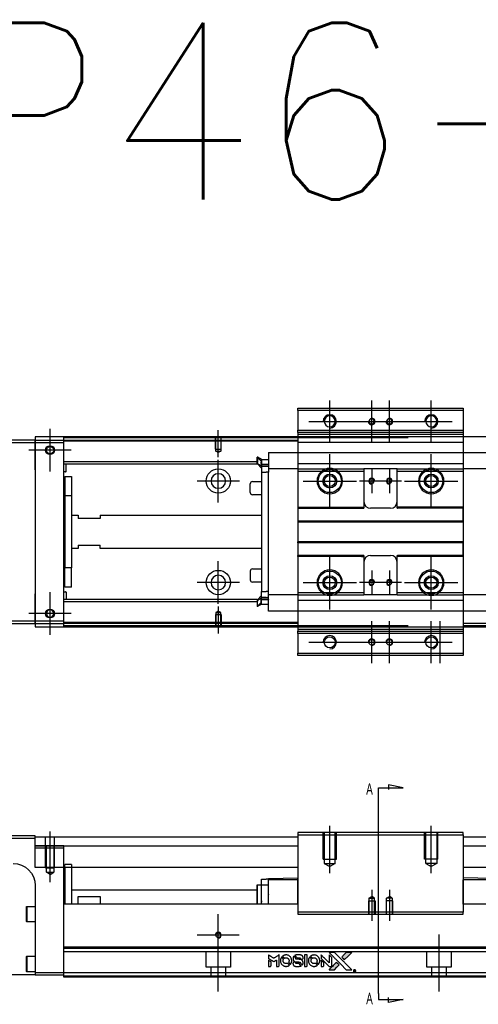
# Model space of a CAD drawing. Header units: millimetres. Extents: x -2774 to 3135, y -1571 to 860.
# Tile 19 of 39: x -2478 to -2270, y 82 to 528. Entities that reach past the tile are written whole.
import ezdxf
from ezdxf.lldxf.tags import DXFTag

# ---------------------------------------------------------------- set-up
doc = ezdxf.new("R2010")
doc.units = ezdxf.units.MM
doc.layers.get('0').update_dxf_attribs({"linetype": 'CONTINUOUS'})
doc.styles.add('CHN', font='Microsoft JhengHei.ttf')
doc.styles.get("Standard").update_dxf_attribs({"font": 'txt.shx', "height": 0.5})
tags = doc.linetypes.add('DASHED', pattern=[25.72, 12.86, -12.86]).pattern_tags.tags
tags[6:7] = [DXFTag(74, 4), DXFTag(75, 0), DXFTag(340, '0'), DXFTag(46, 0.0), DXFTag(50, 0.0), DXFTag(44, 0.0), DXFTag(45, 0.0)]
tags[4:5] = [DXFTag(74, 4), DXFTag(75, 0), DXFTag(340, '0'), DXFTag(46, 0.0), DXFTag(50, 0.0), DXFTag(44, 0.0), DXFTag(45, 0.0)]

# ---------------------------------------------------------------- blocks, each defined once
blk = doc.blocks.new('MosionX logo(完整正式版)')
h = blk.add_hatch(color=22)
h.dxf.hatch_style = 1
h.paths.add_polyline_path([(-1416, 1831), (-1517, 1831), (-1619, 1831), (-1707, 1742, 0.000288), (-1740, 1709, 0.000479), (-1769, 1680, 0.000013), (-1794, 1654, 0.197177), (-1794, 1654, 0.197497), (-1794, 1653, 0.00004), (-1779, 1638, 0.000834), (-1763, 1622, 0.000506), (-1744, 1603), (-1694, 1552), (-1555, 1692)])
h.paths.add_polyline_path([(-1892, 1355), (-1942, 1405, 0.000476), (-1962, 1424, 0.000789), (-1978, 1441, 0.000035), (-1993, 1455, 0.19758), (-1993, 1456, 0.198396), (-1994, 1455, 0.000019), (-2014, 1435, 0.000582), (-2036, 1413, 0.000351), (-2062, 1387, 0.000108), (-2174, 1275, 0.000692), (-2230, 1218, 0.000077), (-2269, 1179, 0.197527), (-2269, 1178, 0.410182), (-2269, 1177, 0.000493), (-2248, 1177, 0.002424), (-2219, 1177, 0.000529), (-2169, 1177), (-2070, 1177), (-1981, 1266)])
at = {"color": 22}
for points in [[(-4562, 1668), (-4562, 1603), (-4545, 1592, -0.000297), (-4534, 1586, -0.000037), (-4510, 1571, -0.000043), (-4482, 1554, -0.000036), (-4452, 1535, 0.000044), (-4422, 1517, 0.000063), (-4396, 1501, 0.000035), (-4374, 1488, 0.0009), (-4368, 1484), (-4360, 1479), (-4348, 1486, 0.001175), (-4342, 1490, 0.000208), (-4329, 1498, 0.000225), (-4315, 1506, 0.000203), (-4300, 1516, -0.000711), (-4286, 1525, -0.001119), (-4274, 1532, -0.000263), (-4263, 1539, -0.04589), (-4262, 1539, -0.519312), (-4261, 1539, -0.001914), (-4261, 1521, -0.003124), (-4260, 1493, -0.000285), (-4260, 1421), (-4260, 1303), (-4219, 1303, 0.001727), (-4189, 1303, 0.025279), (-4179, 1303, 0.073886), (-4173, 1305, 0.07426), (-4167, 1308, 0.03264), (-4166, 1310, 0.01784), (-4164, 1311, 0.017712), (-4163, 1313, 0.026854), (-4162, 1315), (-4160, 1319), (-4160, 1526), (-4159, 1733), (-4162, 1731, -0.004595), (-4163, 1730, -0.00016), (-4169, 1726, -0.000298), (-4177, 1722, -0.000208), (-4185, 1717, 0.000986), (-4210, 1701, 0.00025), (-4250, 1676, 0.000268), (-4292, 1650, 0.000436), (-4329, 1627, -0.002932), (-4341, 1619, -0.004718), (-4351, 1613, -0.001113), (-4360, 1608, -0.227179), (-4361, 1608, -0.045982), (-4362, 1608, -0.000145), (-4374, 1616, -0.000825), (-4387, 1624, -0.000517), (-4403, 1634, 0.000056), (-4458, 1668, 0.000289), (-4488, 1687, 0.000481), (-4511, 1701, 0.000418), (-4535, 1715), (-4562, 1732)], [(-4562, 1417), (-4562, 1303), (-4521, 1303, 0.000842), (-4494, 1303, 0.010591), (-4484, 1303, 0.028995), (-4479, 1303, 0.069543), (-4475, 1305, 0.051063), (-4471, 1307, 0.039932), (-4468, 1310, 0.039414), (-4465, 1314, 0.045845), (-4462, 1318, 0.094811), (-4461, 1322, 0.007124), (-4461, 1333, 0.004713), (-4461, 1352, 0.000534), (-4461, 1395), (-4461, 1469), (-4471, 1475, 0.000828), (-4502, 1494, 0.000879), (-4532, 1513, 0.000048), (-4561, 1530, 0.137596), (-4562, 1531, 0.413028), (-4562, 1530, 0.000016), (-4562, 1497, 0.000623), (-4562, 1460, 0.000374)], [(-4068, 1643, 0.064158), (-4094, 1594, 0.06356), (-4108, 1539, 0.064004), (-4107, 1483, 0.066747), (-4091, 1429, 0.04321), (-4073, 1396, 0.044737), (-4050, 1367, 0.044901), (-4021, 1342, 0.044184), (-3989, 1323, 0.026293), (-3965, 1313, 0.033344), (-3941, 1306, 0.033227), (-3917, 1303, 0.025815), (-3890, 1302, 0.023119), (-3864, 1304, 0.031044), (-3841, 1308, 0.031337), (-3819, 1315, 0.024258), (-3796, 1325, 0.015622), (-3788, 1329, 0.008495), (-3778, 1335, 0.008415), (-3769, 1341, 0.020814), (-3763, 1346), (-3760, 1348), (-3791, 1379, 0.002843), (-3814, 1403, 0.033917), (-3823, 1411, 0.087906), (-3831, 1414, 0.073302), (-3839, 1416, 0.022047), (-3843, 1415, 0.026465), (-3847, 1415, 0.022233), (-3851, 1414, 0.009985), (-3857, 1412, -0.039011), (-3876, 1407, -0.044398), (-3896, 1406, -0.045096), (-3915, 1408, -0.04265), (-3934, 1413, -0.071154), (-3961, 1428, -0.068827), (-3983, 1450, -0.068713), (-3998, 1476, -0.070507), (-4005, 1506, -0.028605), (-4006, 1519, -0.031418), (-4005, 1531, -0.031044), (-4002, 1544, -0.02668), (-3998, 1556, 0.038913), (-3996, 1564, 0.043732), (-3995, 1571, 0.047754), (-3995, 1578, 0.075756), (-3997, 1583, 0.07294), (-3999, 1586, 0.003456), (-4006, 1594, 0.005023), (-4017, 1605, 0.002422), (-4030, 1619, 0.000819), (-4042, 1631, 0.001349), (-4053, 1641, 0.0001), (-4062, 1650, 0.205335), (-4062, 1651, 0.219821), (-4063, 1650, 0.002494), (-4064, 1648, 0.007089), (-4066, 1646, 0.004494)], [(-3917, 1731, 0.024131), (-3935, 1728, 0.022344), (-3954, 1723, 0.021883), (-3972, 1717, 0.020884), (-3990, 1709, 0.010669), (-4000, 1703, 0.010389), (-4011, 1697, 0.010913), (-4020, 1692, 0.022227), (-4026, 1687), (-4029, 1685), (-3996, 1653, 0.002452), (-3984, 1640, 0.003628), (-3972, 1630, 0.001662), (-3963, 1621, 0.070159), (-3960, 1619, 0.047671), (-3958, 1618, 0.018624), (-3956, 1618, 0.017921), (-3953, 1617, 0.018804), (-3950, 1617, 0.018255), (-3946, 1617, 0.041312), (-3943, 1617, 0.037164), (-3939, 1618, 0.012342), (-3935, 1620, -0.015101), (-3924, 1624, -0.035998), (-3916, 1626, -0.033244), (-3907, 1627, -0.011249), (-3894, 1627, -0.004059), (-3883, 1627, -0.019693), (-3877, 1627, -0.027943), (-3872, 1626, -0.014411), (-3866, 1624, -0.033089), (-3851, 1619, -0.033887), (-3838, 1613, -0.034021), (-3825, 1604, -0.033942), (-3814, 1594, -0.02816), (-3804, 1582, -0.035032), (-3796, 1570, -0.035269), (-3790, 1557, -0.029196), (-3785, 1543, -0.037862), (-3782, 1526, -0.043657), (-3782, 1510, -0.043064), (-3784, 1494, -0.035184), (-3790, 1477, 0.033699), (-3792, 1470, 0.052815), (-3793, 1463, 0.059167), (-3793, 1456, 0.058972), (-3791, 1450, 0.059208), (-3788, 1445, 0.021125), (-3783, 1439, 0.008691), (-3773, 1429, 0.000851), (-3749, 1405, 0.001873), (-3736, 1393, 0.013884), (-3730, 1387, 0.022355), (-3726, 1385, 0.341453), (-3725, 1385, 0.073011), (-3722, 1388, 0.004587), (-3714, 1399, 0.00748), (-3707, 1411, 0.016837), (-3702, 1420, 0.028606), (-3692, 1443, 0.031352), (-3685, 1465, 0.031004), (-3681, 1489, 0.0268), (-3680, 1514, 0.026698), (-3681, 1541, 0.03002), (-3686, 1566, 0.030357), (-3693, 1590, 0.028554), (-3703, 1614, 0.062944), (-3732, 1658, 0.062206), (-3772, 1694, 0.062448), (-3819, 1719, 0.064355), (-3870, 1731, 0.017377), (-3880, 1731, 0.008369), (-3893, 1731, 0.008367), (-3907, 1731, 0.01757)], [(-3610, 1675, 0.023289), (-3616, 1665, 0.026845), (-3621, 1655, 0.026047), (-3626, 1644, 0.019751), (-3629, 1631, 0.013249), (-3631, 1624, 0.025169), (-3631, 1618, 0.016532), (-3632, 1611, 0.002937), (-3632, 1598, 0.003317), (-3632, 1586, 0.011808), (-3631, 1578, 0.01777), (-3631, 1572, 0.021476), (-3630, 1567, 0.04325), (-3623, 1544, 0.045753), (-3612, 1523, 0.04649), (-3598, 1505, 0.047672), (-3581, 1490, 0.025315), (-3573, 1485, 0.015208), (-3564, 1480, 0.01512), (-3554, 1476, 0.022488), (-3546, 1473, 0.027857), (-3532, 1469, 0.034138), (-3519, 1467, 0.014286), (-3499, 1467, 0.00124), (-3449, 1467, -0.00103), (-3418, 1467, -0.002552), (-3396, 1466, -0.001594), (-3379, 1466, -0.047676), (-3374, 1466, -0.085307), (-3367, 1463, -0.097789), (-3361, 1457, -0.085947), (-3357, 1450, -0.051339), (-3356, 1440, 0.014634), (-3355, 1436, 0.015028), (-3355, 1433, 0.014927), (-3354, 1430, 0.059415), (-3353, 1429, 0.070595), (-3351, 1425, 0.00028), (-3315, 1389, 0.000111), (-3279, 1352, 0.200239), (-3277, 1352, 0.268906), (-3276, 1352, 0.001866), (-3271, 1361, 0.007532), (-3267, 1370, 0.017818), (-3263, 1376, 0.013256), (-3261, 1383, 0.011636), (-3258, 1391, 0.011528), (-3256, 1399, 0.012303), (-3254, 1407, 0.0423), (-3252, 1419, 0.013657), (-3252, 1437, 0.013857), (-3252, 1455, 0.037428), (-3254, 1468, 0.014927), (-3256, 1477, 0.0122), (-3259, 1486, 0.012518), (-3262, 1494, 0.023062), (-3265, 1501, 0.065961), (-3281, 1525, 0.06055), (-3304, 1545, 0.059676), (-3331, 1559, 0.060497), (-3360, 1567, 0.025683), (-3367, 1567, 0.001528), (-3386, 1567, 0.002124), (-3410, 1568, 0.001173), (-3439, 1568, -0.000809), (-3490, 1568, -0.017164), (-3506, 1568, -0.063931), (-3514, 1570, -0.108429), (-3520, 1573, -0.052941), (-3523, 1577, -0.063675), (-3525, 1582, -0.050562), (-3526, 1587, -0.020337), (-3527, 1595, 0.009897), (-3528, 1599, 0.016482), (-3528, 1603, 0.019019), (-3529, 1606, 0.06043), (-3530, 1608, 0.076267), (-3533, 1613, 0.00054), (-3566, 1646, 0.000307), (-3601, 1680, 0.142594), (-3604, 1681, 0.232419), (-3604, 1681, 0.022995), (-3606, 1680, 0.024627), (-3608, 1678, 0.015407)], [(-3516, 1731, 0.018538), (-3522, 1730, 0.010695), (-3530, 1729, 0.01068), (-3538, 1727, 0.017678), (-3544, 1725, 0.013849), (-3551, 1722, 0.011814), (-3559, 1719, 0.004513), (-3566, 1716, 0.290035), (-3566, 1715, 0.196418), (-3566, 1714, 0.000124), (-3554, 1702, 0.001477), (-3540, 1688, 0.000898), (-3524, 1671), (-3481, 1629), (-3427, 1628, -0.001471), (-3387, 1628, -0.028714), (-3374, 1627, -0.097073), (-3367, 1625, -0.084199), (-3361, 1620, -0.042698), (-3359, 1616, -0.053912), (-3357, 1612, -0.051004), (-3356, 1608, -0.032967), (-3355, 1602, 0.00807), (-3355, 1600, 0.003023), (-3355, 1596, 0.002994), (-3355, 1592, 0.003629), (-3355, 1588), (-3354, 1579), (-3313, 1579, 0.001618), (-3293, 1579, 0.005206), (-3280, 1579, 0.00535), (-3271, 1579, 0.060675), (-3268, 1580, 0.048484), (-3266, 1581, 0.02389), (-3264, 1582, 0.022812), (-3261, 1584, 0.02462), (-3259, 1586, 0.061781), (-3255, 1591, 0.080179), (-3253, 1596, 0.048561), (-3252, 1604, 0.010021), (-3251, 1619, 0.016602), (-3252, 1638, 0.031409), (-3254, 1653, 0.036474), (-3258, 1666, 0.03439), (-3263, 1679, 0.065928), (-3277, 1699, 0.069066), (-3296, 1715, 0.065697), (-3319, 1725, 0.051559), (-3346, 1731, 0.020904), (-3360, 1731, 0.000451), (-3431, 1731, 0.000419), (-3502, 1732, 0.022759)], [(-3202, 1517), (-3202, 1303), (-3160, 1303), (-3118, 1303), (-3113, 1306, 0.071429), (-3109, 1309, 0.054799), (-3105, 1313, 0.053585), (-3102, 1318, 0.060698), (-3101, 1323, 0.033975), (-3100, 1332, 0.000112), (-3100, 1441, 0.000726), (-3100, 1548, 0.001084), (-3101, 1641), (-3102, 1732), (-3152, 1732), (-3202, 1732)], [(-3011, 1643, 0.018008), (-3017, 1634, 0.009842), (-3023, 1622, 0.009807), (-3030, 1610, 0.015716), (-3035, 1599, 0.048467), (-3047, 1561, 0.045841), (-3052, 1520, 0.046006), (-3049, 1479, 0.049638), (-3039, 1441, 0.064819), (-3012, 1391, 0.06695), (-2974, 1350, 0.066691), (-2926, 1320, 0.063505), (-2872, 1304, 0.03135), (-2858, 1302, 0.010439), (-2837, 1302, 0.010391), (-2817, 1302, 0.032408), (-2803, 1304, 0.015696), (-2787, 1307, 0.018095), (-2771, 1312, 0.018551), (-2757, 1317, 0.018352), (-2743, 1323, 0.015568), (-2733, 1328, 0.009832), (-2723, 1334, 0.009795), (-2713, 1341, 0.023727), (-2706, 1346), (-2703, 1348), (-2734, 1379, 0.001528), (-2751, 1397, 0.010022), (-2760, 1406, 0.019586), (-2766, 1411, 0.061865), (-2771, 1413, 0.055054), (-2777, 1415, 0.061607), (-2784, 1416, 0.048725), (-2792, 1415, 0.020221), (-2802, 1412, -0.017722), (-2813, 1409, -0.02685), (-2822, 1407, -0.02759), (-2832, 1406, -0.020233), (-2843, 1406, -0.04793), (-2864, 1409, -0.048386), (-2883, 1416, -0.047866), (-2901, 1426, -0.044964), (-2917, 1440, -0.04333), (-2931, 1457, -0.050921), (-2941, 1475, -0.051473), (-2946, 1495, -0.0459), (-2948, 1516, -0.019014), (-2948, 1526, -0.024114), (-2947, 1535, -0.025081), (-2945, 1544, -0.023892), (-2942, 1553, 0.008624), (-2939, 1560, 0.026486), (-2938, 1564, 0.035074), (-2937, 1568, 0.02756), (-2937, 1573, 0.087163), (-2939, 1580, 0.073291), (-2942, 1587, 0.028074), (-2951, 1596, 0.002594), (-2973, 1619), (-3005, 1651)], [(-2860, 1730, 0.023681), (-2878, 1728, 0.022402), (-2896, 1723, 0.021929), (-2914, 1717, 0.020503), (-2931, 1709, 0.013745), (-2941, 1704, 0.009767), (-2952, 1698, 0.009658), (-2962, 1691, 0.027804), (-2968, 1687), (-2971, 1685), (-2939, 1653, 0.002053), (-2924, 1638, 0.006738), (-2914, 1628, 0.007826), (-2907, 1622, 0.063909), (-2903, 1619, 0.061532), (-2897, 1617, 0.068674), (-2891, 1617, 0.052072), (-2885, 1618, 0.019648), (-2875, 1621, -0.018366), (-2864, 1624, -0.0288), (-2854, 1626, -0.029061), (-2844, 1627, -0.019155), (-2832, 1627, -0.053809), (-2807, 1624, -0.058833), (-2784, 1615, -0.058566), (-2764, 1601, -0.052525), (-2746, 1582, -0.044733), (-2737, 1566, -0.040573), (-2729, 1547, -0.041123), (-2725, 1529, -0.04951), (-2725, 1511, -0.017369), (-2725, 1502, -0.024255), (-2727, 1495, -0.023787), (-2729, 1487, -0.015798), (-2732, 1479, 0.010631), (-2734, 1474, 0.033653), (-2735, 1470, 0.037806), (-2736, 1467, 0.016307), (-2736, 1462, 0.068179), (-2734, 1453, 0.095747), (-2731, 1446, 0.033418), (-2722, 1436, 0.002133), (-2695, 1409, 0.001452), (-2680, 1395, 0.012393), (-2673, 1388, 0.020479), (-2668, 1385, 0.344362), (-2667, 1385, 0.074287), (-2663, 1388, 0.005454), (-2656, 1400, 0.008391), (-2649, 1412, 0.017097), (-2643, 1422, 0.027375), (-2635, 1442, 0.02835), (-2628, 1463, 0.027723), (-2624, 1485, 0.023913), (-2623, 1509, 0.027047), (-2623, 1537, 0.031685), (-2627, 1563, 0.032425), (-2634, 1588, 0.031013), (-2644, 1612, 0.037914), (-2661, 1641, 0.040153), (-2682, 1667, 0.039834), (-2707, 1688, 0.036173), (-2736, 1707, 0.040752), (-2765, 1719, 0.035885), (-2796, 1728, 0.035491), (-2828, 1731, 0.037615)], [(-2572, 1669), (-2572, 1604), (-2422, 1453), (-2271, 1303), (-2229, 1303, 0.0008), (-2202, 1303, 0.010795), (-2192, 1303, 0.030495), (-2186, 1304, 0.080372), (-2183, 1305, 0.03816), (-2179, 1308, 0.041799), (-2176, 1310, 0.042486), (-2174, 1314, 0.042078), (-2172, 1317, 0.099276), (-2170, 1322, 0.003302), (-2170, 1343, 0.002586), (-2170, 1380, 0.000204), (-2170, 1477), (-2170, 1633), (-2221, 1683), (-2271, 1733), (-2271, 1583), (-2272, 1433), (-2419, 1582, 0.000253), (-2476, 1639, 0.000412), (-2524, 1687, 0.000041), (-2567, 1730, 0.041338), (-2570, 1732), (-2572, 1734)], [(-2572, 1416), (-2572, 1303), (-2530, 1303), (-2488, 1303), (-2483, 1306, 0.03146), (-2480, 1308, 0.026444), (-2478, 1310, 0.026444), (-2476, 1312, 0.031457), (-2475, 1314), (-2472, 1319), (-2471, 1375), (-2471, 1431), (-2521, 1481, 0.000745), (-2540, 1499, 0.001228), (-2556, 1515, 0.000087), (-2571, 1529, 0.195134), (-2571, 1530, 0.412117), (-2572, 1529, 0.000048), (-2572, 1496, 0.00109), (-2572, 1460, 0.000653)], [(-2150, 1708, -0.000056), (-2089, 1647, -0.000021), (-2004, 1562, -0.000021), (-1911, 1469, -0.000025), (-1823, 1381), (-1619, 1177), (-1518, 1177), (-1417, 1177), (-1553, 1315, 0.000274), (-1619, 1381, 0.000123), (-1705, 1467, 0.000121), (-1797, 1559, 0.000165), (-1879, 1641), (-2068, 1831), (-2170, 1831), (-2272, 1831)], [(-1707, 1742, 0.000288), (-1740, 1709, 0.000479), (-1769, 1680, 0.000013), (-1794, 1654, 0.197177), (-1794, 1654, 0.197497), (-1794, 1653, 0.00004), (-1779, 1638, 0.000836), (-1763, 1622, 0.000505), (-1744, 1603), (-1694, 1552), (-1555, 1692), (-1416, 1831), (-1517, 1831), (-1619, 1831)], [(-3615, 1454, 0.065483), (-3620, 1451, 0.053271), (-3625, 1447, 0.052018), (-3628, 1443, 0.0556), (-3631, 1437, 0.036839), (-3632, 1434, 0.026922), (-3632, 1430, 0.016905), (-3633, 1424, 0.004317), (-3633, 1416, 0.016369), (-3632, 1397, 0.029936), (-3630, 1382, 0.03418), (-3627, 1369, 0.031327), (-3621, 1356, 0.046935), (-3612, 1340, 0.054053), (-3600, 1327, 0.053701), (-3585, 1317, 0.045364), (-3568, 1309, 0.032479), (-3552, 1305, 0.03386), (-3537, 1303, 0.013578), (-3512, 1303, 0.001155), (-3450, 1303, 0.000413), (-3396, 1303, 0.005008), (-3375, 1304, 0.013199), (-3364, 1304, 0.033956), (-3355, 1305, 0.013909), (-3347, 1308, 0.010864), (-3337, 1310, 0.010938), (-3329, 1313, 0.028702), (-3323, 1316), (-3318, 1318), (-3362, 1362), (-3405, 1406), (-3455, 1406, -0.001504), (-3477, 1406, -0.00328), (-3493, 1406, -0.001901), (-3506, 1406, -0.061333), (-3510, 1407, -0.063621), (-3514, 1409, -0.048633), (-3518, 1412, -0.046769), (-3522, 1415, -0.047961), (-3525, 1420, -0.02678), (-3526, 1424, -0.050957), (-3527, 1427, -0.029398), (-3528, 1431, -0.00401), (-3528, 1441), (-3529, 1456), (-3569, 1456, 0.001061), (-3593, 1456, 0.009147), (-3604, 1455, 0.020721), (-3611, 1455, 0.051619)], [(-2062, 1387, 0.000108), (-2174, 1275, 0.000692), (-2230, 1218, 0.000077), (-2269, 1179, 0.197527), (-2269, 1178, 0.410182), (-2269, 1177, 0.000493), (-2248, 1177, 0.002424), (-2219, 1177, 0.000529), (-2170, 1177), (-2070, 1177), (-1981, 1266), (-1892, 1355), (-1942, 1405, 0.000476), (-1962, 1424, 0.000789), (-1978, 1441, 0.000035), (-1993, 1455, 0.19758), (-1993, 1456, 0.198396), (-1994, 1455, 0.000019), (-2014, 1435, 0.000582), (-2036, 1413, 0.000351)], [(-1319, 1173, 0.082374), (-1332, 1167, 0.083404), (-1342, 1157, 0.082663), (-1349, 1145, 0.07897), (-1351, 1130, 0.084941), (-1349, 1114, 0.08953), (-1341, 1100, 0.090743), (-1329, 1090, 0.090193), (-1313, 1085, 0.10067), (-1296, 1085, 0.099454), (-1281, 1093, 0.097736), (-1269, 1106, 0.09365), (-1263, 1122, 0.07584), (-1263, 1135, 0.068415), (-1267, 1148, 0.068328), (-1274, 1159, 0.075277), (-1283, 1168, 0.059367), (-1291, 1172, 0.048986), (-1300, 1174, 0.048519), (-1310, 1174, 0.055347)], [(-1325, 1129), (-1325, 1104), (-1322, 1104), (-1319, 1104), (-1319, 1114), (-1319, 1125), (-1313, 1125), (-1306, 1126), (-1302, 1119, -0.003356), (-1300, 1116, -0.002757), (-1298, 1113, -0.002784), (-1296, 1110, -0.007382), (-1295, 1108, 0.019487), (-1294, 1105, 0.098302), (-1293, 1104, 0.116932), (-1291, 1104, 0.032798), (-1289, 1104), (-1285, 1104), (-1288, 1108, 0.005748), (-1289, 1111, 0.002522), (-1291, 1114, 0.002495), (-1293, 1117, 0.00334), (-1295, 1120), (-1299, 1126), (-1296, 1128, 0.066516), (-1292, 1130, 0.085926), (-1290, 1133, 0.082934), (-1289, 1137, 0.05747), (-1289, 1141, 0.023576), (-1289, 1144, 0.043538), (-1289, 1146, 0.050891), (-1290, 1148, 0.049897), (-1291, 1149, 0.067884), (-1295, 1152, 0.077412), (-1298, 1154, 0.049266), (-1304, 1154, 0.012208), (-1313, 1155), (-1325, 1155)], [(-1298, 1147, -0.120545), (-1296, 1144, -0.09136), (-1295, 1141, -0.087576), (-1296, 1137, -0.098026), (-1297, 1134, -0.079907), (-1299, 1133, -0.087697), (-1300, 1132, -0.041371), (-1303, 1132, -0.005557), (-1309, 1132), (-1319, 1131), (-1319, 1140), (-1319, 1149), (-1310, 1149, -0.007471), (-1305, 1149, -0.035301), (-1302, 1148, -0.060486), (-1300, 1148, -0.063546)]]:
    blk.add_lwpolyline(points, format="xyb", close=True, dxfattribs=at)

msp = doc.modelspace()

# ---------------------------------------------------------------- linework, layer by layer
at = {"color": 0, "ltscale": 0.2}
for p, q in [((-2337.38, 336.51), (-2337.38, 355.56)), ((-2318.38, 336.51), (-2318.38, 355.56)), ((-2310.38, 336.51), (-2310.38, 355.56)), ((-2291.38, 336.51), (-2291.38, 355.56)), ((-2346.91, 346.03), (-2327.86, 346.03)), ((-2327.91, 346.03), (-2308.86, 346.03)), ((-2319.91, 346.03), (-2300.86, 346.03)), ((-2300.91, 346.03), (-2281.86, 346.03)), ((-2464.13, 323.38), (-2464.13, 342.68)), ((-2464.13, 323.51), (-2464.13, 342.56)), ((-2387.88, 329.89), (-2387.88, 342.03)), ((-2454.48, 333.03), (-2473.78, 333.03)), ((-2454.61, 333.03), (-2473.66, 333.03)), ((-2337.38, 306.93), (-2337.38, 331.13)), ((-2291.38, 306.93), (-2291.38, 331.13)), ((-2387.88, 309.38), (-2387.88, 328.68)), ((-2318.38, 324.53), (-2318.38, 313.53)), ((-2310.38, 324.53), (-2310.38, 313.53)), ((-2378.23, 319.03), (-2397.53, 319.03)), ((-2349.48, 319.03), (-2325.28, 319.03)), ((-2312.88, 319.03), (-2323.88, 319.03)), ((-2304.88, 319.03), (-2315.88, 319.03)), ((-2303.48, 319.03), (-2279.28, 319.03)), ((-2387.88, 263.43), (-2387.88, 282.73)), ((-2337.38, 260.93), (-2337.38, 285.13)), ((-2291.38, 260.93), (-2291.38, 285.13)), ((-2318.38, 278.53), (-2318.38, 267.53)), ((-2310.38, 278.53), (-2310.38, 267.53)), ((-2378.23, 273.08), (-2397.53, 273.08)), ((-2349.48, 273.03), (-2325.28, 273.03)), ((-2312.88, 273.03), (-2323.88, 273.03)), ((-2304.88, 273.03), (-2315.88, 273.03)), ((-2303.48, 273.03), (-2279.28, 273.03)), ((-2464.13, 249.38), (-2464.13, 268.68)), ((-2464.13, 249.51), (-2464.13, 268.56)), ((-2454.48, 259.03), (-2473.78, 259.03)), ((-2454.61, 259.03), (-2473.66, 259.03)), ((-2387.88, 262.18), (-2387.88, 250.03)), ((-2318.38, 236.51), (-2318.38, 255.56)), ((-2310.38, 236.51), (-2310.38, 255.56)), ((-2291.38, 236.51), (-2291.38, 255.56)), ((-2287.38, 236.51), (-2287.38, 255.56)), ((-2346.91, 246.03), (-2327.86, 246.03)), ((-2327.91, 246.03), (-2308.86, 246.03)), ((-2319.91, 246.03), (-2300.86, 246.03)), ((-2300.91, 246.03), (-2281.86, 246.03)), ((-2337.38, 141.44), (-2337.38, 162.88)), ((-2291.38, 141.44), (-2291.38, 162.88)), ((-2464.13, 137.47), (-2464.13, 160.29)), ((-2318.38, 133.88), (-2318.38, 119.88)), ((-2310.38, 133.88), (-2310.38, 119.88)), ((-2387.88, 103.86), (-2387.88, 122.91)), ((-2378.36, 113.38), (-2397.41, 113.38)), ((-2387.88, 87.97), (-2387.88, 113.72)), ((-2287.88, 87.97), (-2287.88, 113.72))]:
    msp.add_line(p, q, dxfattribs=at)
at = {"color": 0, "linetype": 'Continuous'}
for p, q in [((-2351.88, 351.03), (-2351.88, 352.03)), ((-2351.88, 352.03), (-2276.88, 352.03)), ((-2351.88, 351.03), (-2351.88, 342.03)), ((-2276.88, 351.03), (-2351.88, 351.03)), ((-2276.88, 352.03), (-2276.88, 351.03)), ((-2276.88, 351.03), (-2276.88, 342.03)), ((-2104.88, 339.03), (-2470.88, 339.03)), ((-2470.88, 339.03), (-2470.88, 337.53)), ((-2457.88, 338.53), (-2457.88, 339.03)), ((-2351.88, 342.03), (-2276.88, 342.03)), ((-2351.88, 341.03), (-2351.88, 342.03)), ((-2351.88, 341.03), (-2351.88, 339.03)), ((-2276.88, 341.03), (-2351.88, 341.03)), ((-2351.88, 339.03), (-2351.88, 336.53)), ((-2276.88, 342.03), (-2276.88, 341.03)), ((-2276.88, 341.03), (-2276.88, 339.03)), ((-2276.88, 339.03), (-2276.88, 336.53)), ((-2470.88, 337.53), (-2544.88, 337.53)), ((-2544.88, 336.53), (-2470.88, 336.53)), ((-2470.88, 336.53), (-2470.88, 337.53)), ((-2470.88, 337.53), (-2470.88, 325.61)), ((-2470.88, 336.53), (-2457.88, 336.53)), ((-2470.88, 324.03), (-2470.88, 336.53)), ((-2301.88, 338.53), (-2457.88, 338.53)), ((-2457.88, 337.53), (-2457.88, 338.53)), ((-2457.88, 336.53), (-2457.88, 337.53)), ((-2457.88, 255.53), (-2457.88, 336.53)), ((-2351.88, 336.53), (-2351.88, 255.53)), ((-2276.88, 336.53), (-2276.88, 255.53)), ((-2470.88, 325.61), (-2470.88, 323.13)), ((-2470.88, 324.03), (-2470.88, 268.03)), ((-2470.88, 323.13), (-2470.88, 318.43)), ((-2351.88, 323.51), (-2351.88, 307.23)), ((-2470.88, 318.43), (-2470.88, 315.95)), ((-2470.88, 315.95), (-2470.88, 276.11)), ((-2470.88, 276.11), (-2470.88, 273.63)), ((-2470.88, 273.63), (-2470.88, 268.93)), ((-2470.88, 268.93), (-2470.88, 266.45)), ((-2470.88, 255.53), (-2470.88, 268.03)), ((-2470.88, 266.45), (-2470.88, 254.53)), ((-2470.88, 255.53), (-2544.88, 255.53)), ((-2544.88, 254.53), (-2470.88, 254.53)), ((-2470.88, 254.53), (-2470.88, 255.53)), ((-2457.88, 255.53), (-2470.88, 255.53)), ((-2470.88, 254.53), (-2457.88, 254.53)), ((-2470.88, 254.53), (-2470.88, 253.03)), ((-2457.88, 254.53), (-2457.88, 255.53)), ((-2457.88, 253.53), (-2457.88, 254.53)), ((-2351.88, 255.53), (-2351.88, 253.03)), ((-2276.88, 255.53), (-2276.88, 253.03)), ((-2470.88, 253.03), (-2104.88, 253.03)), ((-2301.88, 253.53), (-2457.88, 253.53)), ((-2457.88, 253.03), (-2457.88, 253.53)), ((-2351.88, 253.03), (-2351.88, 251.03)), ((-2351.88, 250.03), (-2351.88, 251.03)), ((-2351.88, 251.03), (-2276.88, 251.03)), ((-2351.88, 250.03), (-2351.88, 241.03)), ((-2276.88, 250.03), (-2351.88, 250.03)), ((-2276.88, 253.03), (-2276.88, 251.03)), ((-2276.88, 251.03), (-2276.88, 250.03)), ((-2276.88, 250.03), (-2276.88, 241.03)), ((-2351.88, 240.03), (-2351.88, 241.03)), ((-2351.88, 241.03), (-2276.88, 241.03)), ((-2276.88, 241.03), (-2276.88, 240.03)), ((-2276.88, 240.03), (-2351.88, 240.03)), ((-2470.88, 158.38), (-2544.88, 158.38)), ((-2544.88, 157.38), (-2470.88, 157.38)), ((-2470.88, 157.38), (-2470.88, 158.38)), ((-2470.88, 157.88), (-2351.88, 157.88)), ((-2470.88, 144.11), (-2470.88, 157.38)), ((-2351.88, 159.88), (-2351.88, 158.88)), ((-2276.88, 159.88), (-2351.88, 159.88)), ((-2351.88, 158.88), (-2276.88, 158.88)), ((-2351.88, 158.88), (-2351.88, 123.88)), ((-2276.88, 158.88), (-2276.88, 159.88)), ((-2276.88, 158.88), (-2276.88, 123.88)), ((-2276.88, 157.88), (-2104.88, 157.88)), ((-2470.88, 153.88), (-2351.88, 153.88)), ((-2276.88, 153.88), (-2104.88, 153.88)), ((-2351.88, 144.11), (-2470.88, 144.11)), ((-2457.88, 128.38), (-2457.88, 144.11)), ((-2457.38, 144.11), (-2457.38, 127.38)), ((-2454.38, 144.11), (-2454.38, 127.38)), ((-2104.88, 144.11), (-2276.88, 144.11)), ((-2368.33, 136.13), (-2368.33, 138.83)), ((-2368.33, 138.83), (-2366.13, 138.83)), ((-2365.13, 138.83), (-2366.13, 138.83)), ((-2365.13, 139.1), (-2351.88, 139.33)), ((-2365.13, 138.53), (-2365.13, 139.1)), ((-2351.88, 138.53), (-2365.13, 138.53)), ((-2365.13, 131.87), (-2365.13, 138.53)), ((-2351.88, 138.53), (-2351.88, 139.1)), ((-2351.88, 131.87), (-2351.88, 138.53)), ((-2263.63, 139.1), (-2276.88, 139.33)), ((-2263.63, 138.53), (-2276.88, 138.53)), ((-2276.88, 127.38), (-2276.88, 138.53)), ((-2470.88, 135.88), (-2470.88, 96.38)), ((-2454.37, 133.88), (-2370.13, 133.88)), ((-2370.23, 127.38), (-2370.23, 136.13)), ((-2370.23, 136.13), (-2370.13, 136.13)), ((-2370.13, 127.38), (-2370.13, 136.13)), ((-2370.13, 136.13), (-2368.33, 136.13)), ((-2368.33, 136.13), (-2365.13, 136.13)), ((-2368.33, 127.38), (-2368.33, 136.13)), ((-2451.38, 130.88), (-2441.38, 130.88)), ((-2451.38, 127.38), (-2451.38, 130.88)), ((-2441.38, 130.88), (-2441.38, 127.38)), ((-2365.13, 131.87), (-2365.13, 131.65)), ((-2365.13, 127.38), (-2365.13, 131.65)), ((-2351.88, 131.87), (-2351.88, 131.65)), ((-2351.88, 127.38), (-2351.88, 131.65)), ((-2474.88, 126.2), (-2474.63, 126.45)), ((-2474.88, 126.2), (-2474.88, 122.95)), ((-2474.63, 126.45), (-2470.88, 126.45)), ((-2474.63, 126.45), (-2474.63, 122.95)), ((-2457.88, 127.38), (-2457.88, 128.38)), ((-2351.88, 127.38), (-2457.88, 127.38)), ((-2457.88, 107.93), (-2457.88, 127.38)), ((-2117.88, 127.38), (-2276.88, 127.38)), ((-2474.88, 122.95), (-2474.88, 119.7)), ((-2474.63, 122.95), (-2474.63, 119.45)), ((-2276.88, 123.88), (-2351.88, 123.88)), ((-2351.88, 123.88), (-2351.88, 122.88)), ((-2351.88, 122.88), (-2276.88, 122.88)), ((-2276.88, 122.88), (-2276.88, 123.88)), ((-2474.63, 119.45), (-2474.88, 119.7)), ((-2470.88, 119.45), (-2474.63, 119.45)), ((-2117.88, 107.93), (-2457.88, 107.93)), ((-2457.88, 107.43), (-2457.88, 107.93)), ((-2457.88, 96.38), (-2457.88, 107.43)), ((-2474.88, 103.63), (-2474.63, 103.88)), ((-2474.88, 103.63), (-2474.88, 100.38)), ((-2474.63, 103.88), (-2470.88, 103.88)), ((-2474.63, 103.88), (-2474.63, 100.38)), ((-2474.88, 100.38), (-2474.88, 97.13)), ((-2474.63, 100.38), (-2474.63, 96.88)), ((-2470.88, 95.38), (-2530.88, 95.38)), ((-2474.63, 96.88), (-2474.88, 97.13)), ((-2470.88, 96.88), (-2474.63, 96.88)), ((-2470.88, 96.38), (-2470.88, 95.38)), ((-2457.88, 96.38), (-2470.88, 96.38)), ((-2470.88, 95.38), (-2457.88, 95.38)), ((-2117.88, 96.38), (-2457.88, 96.38)), ((-2457.88, 94.38), (-2457.88, 96.38)), ((-2117.88, 94.38), (-2457.88, 94.38))]:
    msp.add_line(p, q, dxfattribs=at)
at = {"color": 0, "linetype": 'DASHED'}
for p, q in [((-2276.88, 341.03), (-2351.88, 341.03)), ((-2276.88, 340.03), (-2351.88, 340.03)), ((-2470.88, 337.53), (-2351.88, 337.53)), ((-2351.88, 337.03), (-2457.88, 337.03)), ((-2276.88, 336.53), (-2351.88, 336.53)), ((-2365.13, 331.94), (-2365.13, 331.99)), ((-2365.13, 331.94), (-2365.13, 326.63)), ((-2370.13, 329.91), (-2370.23, 329.91)), ((-2370.23, 327.37), (-2370.23, 329.91)), ((-2370.23, 329.81), (-2368.33, 327.83)), ((-2370.23, 327.01), (-2370.23, 327.37)), ((-2370.23, 327.01), (-2370.13, 327.01)), ((-2370.23, 326.91), (-2370.23, 327.01)), ((-2368.33, 324.93), (-2370.23, 326.91)), ((-2368.33, 328.75), (-2370.13, 329.91)), ((-2370.13, 329.91), (-2370.13, 327.37)), ((-2370.13, 327.01), (-2370.13, 327.37)), ((-2370.13, 327.01), (-2368.33, 325.86)), ((-2368.33, 328.75), (-2365.13, 328.75)), ((-2368.33, 326.77), (-2368.33, 325.71)), ((-2368.33, 325.86), (-2365.13, 325.86)), ((-2366.13, 325.71), (-2368.33, 325.71)), ((-2368.33, 325.71), (-2368.33, 323.01)), ((-2365.13, 325.71), (-2365.63, 325.71)), ((-2365.13, 326.51), (-2365.13, 326.63)), ((-2365.13, 326.51), (-2365.13, 324.51)), ((-2351.88, 327), (-2276.88, 327)), ((-2368.33, 323.01), (-2366.13, 323.01)), ((-2365.13, 323.01), (-2366.13, 323.01)), ((-2365.13, 325.21), (-2365.13, 325.21)), ((-2365.13, 324.51), (-2365.13, 323.78)), ((-2365.13, 323.78), (-2365.13, 323.05)), ((-2351.88, 324.51), (-2351.88, 323.51)), ((-2322.13, 324.51), (-2321.88, 324.51)), ((-2322.13, 323.51), (-2321.88, 323.51)), ((-2321.88, 324.51), (-2321.88, 323.51)), ((-2306.88, 324.51), (-2321.88, 324.51)), ((-2306.88, 323.51), (-2306.88, 324.51)), ((-2373.38, 313.81), (-2373.38, 317.81)), ((-2373.38, 317.81), (-2373.38, 317.81)), ((-2372.38, 318.81), (-2368.33, 318.81)), ((-2368.33, 312.81), (-2372.38, 312.81)), ((-2351.91, 315.83), (-2351.88, 315.83)), ((-2351.88, 307.23), (-2351.88, 306.68)), ((-2351.88, 306.68), (-2351.88, 301.03)), ((-2276.88, 307.23), (-2276.88, 306.68)), ((-2276.88, 301.03), (-2276.88, 306.68)), ((-2351.88, 301.03), (-2351.88, 300.48)), ((-2351.88, 300.48), (-2351.88, 291.58)), ((-2276.88, 300.48), (-2276.88, 301.03)), ((-2351.88, 291.03), (-2351.88, 291.58)), ((-2351.88, 291.03), (-2351.88, 285.38)), ((-2276.88, 291.58), (-2276.88, 291.03)), ((-2276.88, 285.38), (-2276.88, 291.03)), ((-2351.88, 284.83), (-2351.88, 285.38)), ((-2276.88, 285.38), (-2290.63, 285.38)), ((-2276.88, 285.38), (-2276.88, 284.83)), ((-2351.88, 284.83), (-2351.88, 268.55)), ((-2276.88, 284.83), (-2276.88, 268.55)), ((-2373.38, 278.25), (-2373.38, 274.25)), ((-2372.38, 279.25), (-2368.33, 279.25)), ((-2368.33, 273.25), (-2372.38, 273.25)), ((-2368.33, 266.35), (-2368.33, 269.05)), ((-2368.33, 269.05), (-2366.13, 269.05)), ((-2365.13, 269.05), (-2366.13, 269.05)), ((-2365.13, 268.28), (-2365.13, 269.01)), ((-2365.13, 267.55), (-2365.13, 268.28)), ((-2365.13, 265.55), (-2365.13, 267.55)), ((-2351.88, 268.55), (-2351.88, 267.55)), ((-2306.88, 267.55), (-2306.88, 268.55)), ((-2276.88, 268.55), (-2276.88, 267.55)), ((-2368.33, 267.13), (-2370.23, 265.15)), ((-2370.23, 265.15), (-2370.23, 265.05)), ((-2370.23, 265.05), (-2370.23, 264.7)), ((-2370.23, 265.05), (-2370.13, 265.05)), ((-2370.23, 264.7), (-2370.23, 262.16)), ((-2370.23, 262.26), (-2368.33, 264.24)), ((-2370.13, 265.05), (-2368.33, 266.2)), ((-2370.13, 265.05), (-2370.13, 264.7)), ((-2370.13, 262.16), (-2370.13, 264.7)), ((-2368.33, 263.31), (-2370.13, 262.16)), ((-2368.45, 265.35), (-2365.14, 265.35)), ((-2368.33, 265.3), (-2368.33, 266.35)), ((-2366.13, 266.35), (-2368.33, 266.35)), ((-2368.33, 266.2), (-2365.13, 266.2)), ((-2368.33, 263.31), (-2365.13, 263.31)), ((-2365.13, 266.35), (-2365.63, 266.35)), ((-2365.13, 266.85), (-2365.13, 266.85)), ((-2365.13, 260.12), (-2365.13, 265.55)), ((-2365.13, 265.55), (-2365.13, 265.43)), ((-2370.13, 262.16), (-2370.23, 262.16)), ((-2365.13, 260.12), (-2365.13, 260.07)), ((-2117.88, 254.53), (-2276.88, 254.53)), ((-2117.88, 253.53), (-2276.88, 253.53)), ((-2457.88, 153.88), (-2470.88, 153.88)), ((-2365.13, 128.37), (-2365.13, 128.38)), ((-2454.38, 107.38), (-2457.38, 107.38)), ((-2117.88, 105.88), (-2457.88, 105.88)), ((-2393.38, 98.88), (-2393.38, 105.88)), ((-2382.38, 105.88), (-2382.38, 98.88)), ((-2293.38, 98.88), (-2293.38, 105.88)), ((-2282.38, 105.88), (-2282.38, 98.88)), ((-2382.38, 98.88), (-2393.38, 98.88)), ((-2391.18, 94.38), (-2391.18, 98.88)), ((-2384.58, 98.88), (-2384.58, 94.38)), ((-2282.38, 98.88), (-2293.38, 98.88)), ((-2291.18, 94.38), (-2291.18, 98.88)), ((-2284.58, 98.88), (-2284.58, 94.38)), ((-2117.88, 94.88), (-2457.88, 94.88))]:
    msp.add_line(p, q, dxfattribs=at)
at = {"color": 0, "linetype": 'DASHED', "ltscale": 0.1}
for p, q in [((-2389.18, 333.53), (-2389.18, 338.53)), ((-2388.96, 332.53), (-2388.96, 338.53)), ((-2386.81, 338.53), (-2386.81, 332.53)), ((-2386.58, 333.53), (-2386.58, 338.53)), ((-2389.18, 333.53), (-2386.58, 333.53)), ((-2387.88, 331.89), (-2388.96, 332.53)), ((-2388.96, 332.53), (-2386.81, 332.53)), ((-2386.81, 332.53), (-2387.88, 331.89)), ((-2387.88, 260.17), (-2388.96, 259.53)), ((-2388.96, 259.53), (-2388.96, 253.53)), ((-2388.96, 259.53), (-2386.81, 259.53)), ((-2386.81, 259.53), (-2387.88, 260.17)), ((-2386.81, 253.53), (-2386.81, 259.53)), ((-2389.18, 258.53), (-2386.58, 258.53)), ((-2389.18, 258.53), (-2389.18, 253.53)), ((-2386.58, 258.53), (-2386.58, 253.53)), ((-2457.88, 152.88), (-2457.88, 153.88)), ((-2319.63, 130.19), (-2318.38, 130.91)), ((-2319.63, 130.19), (-2319.63, 122.88)), ((-2319.63, 130.19), (-2317.13, 130.19)), ((-2317.13, 130.19), (-2318.38, 130.91)), ((-2317.13, 122.88), (-2317.13, 130.19)), ((-2311.63, 130.19), (-2310.38, 130.91)), ((-2311.63, 122.88), (-2311.63, 130.19)), ((-2309.13, 130.19), (-2311.63, 130.19)), ((-2309.13, 130.19), (-2310.38, 130.91)), ((-2309.13, 130.19), (-2309.13, 122.88)), ((-2319.88, 128.88), (-2316.88, 128.88)), ((-2319.88, 128.88), (-2319.88, 122.88)), ((-2316.88, 128.88), (-2316.88, 122.88)), ((-2308.88, 128.88), (-2311.88, 128.88)), ((-2311.88, 128.88), (-2311.88, 122.88)), ((-2308.88, 128.88), (-2308.88, 122.88))]:
    msp.add_line(p, q, dxfattribs=at)
at = {"color": 0, "linetype": 'DASHED', "ltscale": 0.6}
for p, q in [((-2365.13, 331.99), (-2263.63, 331.99)), ((-2370.23, 327.71), (-2457.88, 327.71)), ((-2370.23, 326.71), (-2457.88, 326.71)), ((-2456.88, 323.39), (-2456.88, 326.71)), ((-2368.45, 326.71), (-2365.14, 326.71)), ((-2457.08, 323.19), (-2457.88, 323.19)), ((-2457.38, 321.03), (-2454.38, 321.03)), ((-2457.38, 321.03), (-2457.38, 312.28)), ((-2454.38, 321.03), (-2454.38, 312.28)), ((-2368.33, 323.01), (-2368.33, 269.05)), ((-2351.88, 324.51), (-2365.13, 324.51)), ((-2365.13, 269.01), (-2365.13, 323.05)), ((-2321.88, 323.51), (-2321.88, 307.23)), ((-2306.88, 324.51), (-2276.88, 324.51)), ((-2306.88, 323.51), (-2276.88, 323.51)), ((-2306.88, 307.23), (-2306.88, 323.51)), ((-2276.88, 324.51), (-2276.88, 323.51)), ((-2263.63, 324.51), (-2276.88, 324.51)), ((-2454.38, 312.28), (-2457.38, 312.28)), ((-2457.38, 312.28), (-2457.38, 279.78)), ((-2454.38, 312.28), (-2454.38, 279.78)), ((-2457.88, 310.44), (-2457.38, 310.44)), ((-2457.38, 307.44), (-2457.88, 307.44)), ((-2454.38, 303.53), (-2451.38, 303.53)), ((-2451.38, 303.53), (-2451.38, 302.03)), ((-2441.38, 303.53), (-2368.33, 303.53)), ((-2441.38, 303.53), (-2441.38, 302.03)), ((-2351.88, 307.23), (-2322.99, 307.23)), ((-2351.88, 306.68), (-2321.88, 306.68)), ((-2321.88, 307.23), (-2321.88, 306.68)), ((-2309.88, 306.68), (-2318.88, 306.68)), ((-2306.88, 306.68), (-2306.88, 307.23)), ((-2306.88, 306.68), (-2306.63, 306.68)), ((-2290.63, 306.68), (-2306.63, 306.68)), ((-2276.88, 306.68), (-2290.63, 306.68)), ((-2441.38, 302.03), (-2451.38, 302.03)), ((-2351.88, 301.03), (-2276.88, 301.03)), ((-2276.88, 300.48), (-2351.88, 300.48)), ((-2451.38, 290.03), (-2441.38, 290.03)), ((-2451.38, 290.03), (-2451.38, 288.53)), ((-2441.38, 288.53), (-2441.38, 290.03)), ((-2276.88, 291.58), (-2351.88, 291.58)), ((-2276.88, 291.03), (-2351.88, 291.03)), ((-2451.38, 288.53), (-2454.38, 288.53)), ((-2368.33, 288.53), (-2441.38, 288.53)), ((-2321.88, 285.38), (-2351.88, 285.38)), ((-2321.88, 285.38), (-2321.88, 284.83)), ((-2318.88, 285.38), (-2309.88, 285.38)), ((-2306.88, 284.83), (-2306.88, 285.38)), ((-2290.63, 285.38), (-2306.63, 285.38)), ((-2457.88, 284.63), (-2457.38, 284.63)), ((-2457.38, 281.63), (-2457.88, 281.63)), ((-2322.99, 284.83), (-2351.88, 284.83)), ((-2321.88, 284.83), (-2321.88, 268.55)), ((-2306.88, 268.55), (-2306.88, 284.83)), ((-2454.38, 279.78), (-2457.38, 279.78)), ((-2457.38, 271.03), (-2457.38, 279.78)), ((-2454.38, 271.03), (-2454.38, 279.78)), ((-2457.88, 268.88), (-2457.08, 268.88)), ((-2454.38, 271.03), (-2457.38, 271.03)), ((-2456.88, 268.68), (-2456.88, 265.35)), ((-2351.92, 267.55), (-2365.13, 267.55)), ((-2322.13, 268.55), (-2321.88, 268.55)), ((-2322.13, 267.55), (-2321.88, 267.55)), ((-2321.88, 268.55), (-2321.88, 267.55)), ((-2306.88, 267.55), (-2321.88, 267.55)), ((-2306.88, 268.55), (-2276.88, 268.55)), ((-2306.88, 267.55), (-2276.88, 267.55)), ((-2263.63, 267.55), (-2276.88, 267.55)), ((-2370.23, 265.35), (-2457.88, 265.35)), ((-2370.23, 264.35), (-2457.88, 264.35)), ((-2351.88, 265.06), (-2276.88, 265.06)), ((-2351.88, 265.05), (-2276.88, 265.05)), ((-2263.63, 260.07), (-2365.13, 260.07)), ((-2351.88, 255.03), (-2457.88, 255.03)), ((-2351.88, 254.53), (-2457.88, 254.53)), ((-2351.88, 252.03), (-2276.88, 252.03))]:
    msp.add_line(p, q, dxfattribs=at)
at = {"color": 0}
for p, q in [((-2315.28, 180.08), (-2304.13, 180.08)), ((-2315.28, 177.45), (-2315.28, 180.08)), ((-2304.13, 180.08), (-2310.72, 181.52)), ((-2310.72, 181.52), (-2310.72, 179.29)), ((-2315.28, 86.96), (-2315.28, 177.45)), ((-2289.61, 145.57), (-2289.61, 145.57)), ((-2315.28, 86.96), (-2315.28, 84.32)), ((-2310.72, 82.89), (-2310.72, 85.12)), ((-2315.28, 84.32), (-2304.13, 84.32)), ((-2304.13, 84.32), (-2310.72, 82.89))]:
    msp.add_line(p, q, dxfattribs=at)
at = {"color": 0, "linetype": 'DASHED', "ltscale": 0.2}
for p, q in [((-2466.13, 143.88), (-2466.13, 157.88)), ((-2462.13, 143.88), (-2462.13, 157.88)), ((-2470.88, 152.88), (-2457.88, 152.88)), ((-2465.78, 141.88), (-2465.78, 153.88)), ((-2462.48, 153.88), (-2462.48, 141.88)), ((-2457.88, 144.11), (-2457.88, 153.88)), ((-2466.13, 143.88), (-2462.13, 143.88)), ((-2454.38, 145.38), (-2457.38, 145.38)), ((-2457.38, 144.11), (-2457.38, 145.38)), ((-2454.38, 145.38), (-2454.38, 144.11)), ((-2465.78, 141.88), (-2462.48, 141.88)), ((-2464.13, 140.93), (-2465.78, 141.88)), ((-2464.13, 140.93), (-2462.48, 141.88))]:
    msp.add_line(p, q, dxfattribs=at)
at = {"color": 0, "linetype": 'DASHED', "ltscale": 0.3}
for p, q in [((-2340.38, 147.88), (-2340.38, 159.88)), ((-2339.88, 159.88), (-2339.88, 145.88)), ((-2334.88, 145.88), (-2334.88, 159.88)), ((-2334.38, 147.88), (-2334.38, 159.88)), ((-2294.38, 147.88), (-2294.38, 159.88)), ((-2293.88, 145.88), (-2293.88, 159.88)), ((-2288.88, 159.88), (-2288.88, 145.88)), ((-2288.38, 147.88), (-2288.38, 159.88)), ((-2340.38, 147.88), (-2334.38, 147.88)), ((-2288.38, 147.88), (-2294.38, 147.88)), ((-2339.88, 145.88), (-2334.88, 145.88)), ((-2339.88, 145.88), (-2337.38, 144.44)), ((-2334.88, 145.88), (-2337.38, 144.44)), ((-2288.88, 145.88), (-2293.88, 145.88)), ((-2293.88, 145.88), (-2291.38, 144.44)), ((-2288.88, 145.88), (-2291.38, 144.44))]:
    msp.add_line(p, q, dxfattribs=at)
at = {"color": 0, "linetype": 'Continuous', "extrusion": (0, 0, -1)}
for centre in [(2337.38, 346.03), (2291.38, 346.03)]:
    msp.add_circle(centre, 2.5, dxfattribs=at)
at = {"color": 0, "linetype": 'DASHED', "extrusion": (0, 0, -1)}
for centre, radius in [((2318.38, 346.03), 1.25), ((2310.38, 346.03), 1.25), ((2337.38, 319.03), 5.75), ((2291.38, 319.03), 5.75), ((2318.38, 319.03), 1.05), ((2310.38, 319.03), 1.05), ((2337.38, 273.03), 5.75), ((2291.38, 273.03), 5.75), ((2318.38, 273.03), 1.05), ((2310.38, 273.03), 1.05)]:
    msp.add_circle(centre, radius, dxfattribs=at)
at = {"color": 0, "linetype": 'Continuous'}
for centre, radius in [((-2464.13, 333.03), 2), ((-2464.13, 333.03), 1.65), ((-2464.13, 259.03), 2), ((-2337.38, 246.03), 2.5), ((-2291.38, 246.03), 2.5), ((-2387.88, 113.38), 1.07)]:
    msp.add_circle(centre, radius, dxfattribs=at)
at = {"color": 0, "linetype": 'DASHED', "ltscale": 0.6}
for centre in [(-2387.88, 319.03), (-2387.88, 273.08)]:
    msp.add_circle(centre, 5.5, dxfattribs=at)
at = {"color": 0, "linetype": 'DASHED', "ltscale": 0.6, "extrusion": (0, 0, -1)}
msp.add_circle((2387.88, 319.03), 3.3, dxfattribs=at)
at = {"color": 0, "linetype": 'DASHED'}
for centre, radius in [((-2337.38, 319.03), 5.25), ((-2337.38, 319.03), 3.15), ((-2337.38, 319.03), 2.5), ((-2291.38, 319.03), 5.25), ((-2291.38, 319.03), 3.15), ((-2291.38, 319.03), 2.5), ((-2337.38, 273.03), 5.25), ((-2291.38, 273.03), 5.25), ((-2337.38, 273.03), 3.15), ((-2337.38, 273.03), 2.5), ((-2291.38, 273.03), 3.15), ((-2291.38, 273.03), 2.5)]:
    msp.add_circle(centre, radius, dxfattribs=at)
at = {"color": 0, "linetype": 'DASHED', "ltscale": 0.6, "extrusion": (-1e-16, 0, -1)}
msp.add_circle((2387.88, 273.08), 3.3, dxfattribs=at)
at = {"color": 0, "linetype": 'Continuous', "extrusion": (-1e-16, 0, -1)}
msp.add_circle((2464.13, 259.03), 1.65, dxfattribs=at)
at = {"color": 0, "linetype": 'DASHED', "ltscale": 0.2}
for centre in [(-2318.38, 246.03), (-2310.38, 246.03)]:
    msp.add_circle(centre, 1.25, dxfattribs=at)
at = {"color": 0}
for centre, radius in [((-2337.38, 346.03), 3), ((-2291.38, 346.03), 3), ((-2337.38, 246.03), 3), ((-2291.38, 246.03), 3), ((-2387.88, 113.38), 1.3)]:
    msp.add_arc(centre, radius, 270, 180, dxfattribs=at)
at = {"color": 0, "linetype": 'DASHED', "ltscale": 0.2}
for centre, start, end in [((-2318.38, 346.03), 180, 90), ((-2310.38, 346.03), 180, 90), ((-2318.38, 246.03), 270, 180), ((-2310.38, 246.03), 270, 180)]:
    msp.add_arc(centre, 1.5, start, end, dxfattribs=at)
at = {"color": 0, "linetype": 'DASHED', "ltscale": 0.6}
for centre, radius, start, end in [((-2457.08, 323.39), 0.2, 270, 0), ((-2318.88, 309.68), 3, 180, 270), ((-2309.88, 309.68), 3, 270, 360), ((-2318.88, 282.38), 3, 90, 180), ((-2309.88, 282.38), 3, 0, 90), ((-2457.08, 268.68), 0.2, 0, 90)]:
    msp.add_arc(centre, radius, start, end, dxfattribs=at)
at = {"color": 0, "linetype": 'DASHED'}
for centre, radius, start, end in [((-2337.38, 319.03), 3, 0, 270), ((-2291.38, 319.03), 3, 0, 270), ((-2372.38, 317.81), 1, 90, 180), ((-2318.38, 319.03), 1.3, 0, 270), ((-2310.38, 319.03), 1.3, 0, 270), ((-2372.38, 313.81), 1, 180, 270), ((-2372.38, 278.25), 1, 90, 180), ((-2372.38, 274.25), 1, 180, 270), ((-2337.38, 273.03), 3, 0, 270), ((-2318.38, 273.03), 1.3, 0, 270), ((-2310.38, 273.03), 1.3, 0, 270), ((-2291.38, 273.03), 3, 0, 270)]:
    msp.add_arc(centre, radius, start, end, dxfattribs=at)
at = {"color": 0, "linetype": 'Continuous', "extrusion": (0, 0, -1)}
msp.add_arc((2480.88, 135.88), 10, 90, 180, dxfattribs=at)
at = {"color": 0, "linetype": 'Continuous'}
for points in [[(-2301.88, 339.03), (-2457.88, 339.03)], [(-2301.88, 253.03), (-2457.88, 253.03)], [(-2368.33, 128.88), (-2368.33, 128.38)], [(-2117.88, 107.43), (-2457.88, 107.43)]]:
    msp.add_open_spline(points, degree=1, dxfattribs=at)
at = {"color": 0, "linetype": 'DASHED'}
for points, knots in [([(-2368.33, 328.75), (-2368.32, 328.74), (-2368.32, 328.67), (-2368.34, 328.44), (-2368.36, 328.29), (-2368.41, 327.91), (-2368.43, 327.68), (-2368.47, 327.31), (-2368.48, 327.19), (-2368.49, 327.06)], [0, 0, 0, 0, 0.287722, 0.287722, 0.57524, 0.57524, 0.866218, 0.866218, 1, 1, 1, 1]), ([(-2368.49, 326.93), (-2368.49, 326.95), (-2368.49, 326.97), (-2368.49, 327.02), (-2368.49, 327.04), (-2368.49, 327.06)], [0, 0, 0, 0, 0.477374, 0.477374, 1, 1, 1, 1]), ([(-2368.45, 326.7), (-2368.44, 326.62), (-2368.43, 326.55), (-2368.4, 326.34), (-2368.38, 326.22), (-2368.35, 326.03), (-2368.34, 325.95), (-2368.33, 325.88), (-2368.33, 325.86), (-2368.33, 325.86)], [0, 0, 0, 0, 0.160093, 0.160093, 0.46629, 0.46629, 0.769268, 0.769268, 1, 1, 1, 1]), ([(-2368.49, 265.13), (-2368.49, 265.11), (-2368.49, 265.09), (-2368.49, 265.05), (-2368.49, 265.02), (-2368.49, 265)], [0, 0, 0, 0, 0.477374, 0.477374, 1, 1, 1, 1]), ([(-2368.33, 263.31), (-2368.32, 263.33), (-2368.32, 263.4), (-2368.34, 263.62), (-2368.36, 263.77), (-2368.41, 264.15), (-2368.43, 264.39), (-2368.47, 264.75), (-2368.48, 264.87), (-2368.49, 265)], [0, 0, 0, 0, 0.287722, 0.287722, 0.57524, 0.57524, 0.866218, 0.866218, 1, 1, 1, 1]), ([(-2368.45, 265.36), (-2368.44, 265.44), (-2368.43, 265.52), (-2368.4, 265.72), (-2368.38, 265.85), (-2368.35, 266.04), (-2368.34, 266.11), (-2368.33, 266.18), (-2368.33, 266.2), (-2368.33, 266.2)], [0, 0, 0, 0, 0.160093, 0.160093, 0.46629, 0.46629, 0.769268, 0.769268, 1, 1, 1, 1])]:
    msp.add_open_spline(points, degree=3, knots=knots, dxfattribs=at)
for points, degree in [([(-2368.49, 327.06), (-2368.47, 327.24), (-2368.46, 327.42), (-2368.44, 327.58)], 3), ([(-2368.49, 326.93), (-2368.48, 326.85), (-2368.46, 326.78), (-2368.45, 326.7)], 3), ([(-2368.33, 325.71), (-2367.33, 325.71)], 1), ([(-2367.33, 325.71), (-2365.13, 325.71)], 1), ([(-2338.13, 268.55), (-2337.13, 268.55)], 1), ([(-2338.13, 267.55), (-2337.13, 267.55)], 1), ([(-2368.49, 265.13), (-2368.48, 265.21), (-2368.46, 265.29), (-2368.45, 265.36)], 3), ([(-2368.49, 265), (-2368.47, 264.82), (-2368.46, 264.64), (-2368.44, 264.48)], 3), ([(-2368.33, 266.35), (-2367.33, 266.35)], 1), ([(-2367.33, 266.35), (-2365.13, 266.35)], 1)]:
    msp.add_open_spline(points, degree=degree, dxfattribs=at)
for points in [[(-2368.33, 327.83), (-2368.33, 327.78), (-2368.33, 326.77)], [(-2368.33, 264.24), (-2368.33, 264.28), (-2368.33, 265.3)]]:
    msp.add_rational_spline(points, [1, 0.817576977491, 1], degree=2, dxfattribs=at)
at = {"color": 0, "linetype": 'DASHED', "ltscale": 0.6}
for points in [[(-2351.88, 324.51), (-2322.13, 324.51)], [(-2351.88, 323.51), (-2322.13, 323.51)], [(-2322.99, 307.23), (-2321.99, 307.23)], [(-2321.88, 307.23), (-2321.99, 307.23)], [(-2306.88, 307.23), (-2306.63, 307.23)], [(-2290.63, 307.23), (-2306.63, 307.23)], [(-2276.88, 307.23), (-2290.63, 307.23)], [(-2306.88, 285.38), (-2306.63, 285.38)], [(-2322.99, 284.83), (-2321.99, 284.83)], [(-2321.88, 284.83), (-2321.99, 284.83)], [(-2306.88, 284.83), (-2306.63, 284.83)], [(-2290.63, 284.83), (-2306.63, 284.83)], [(-2276.88, 284.83), (-2290.63, 284.83)], [(-2351.88, 268.55), (-2338.13, 268.55)], [(-2351.88, 267.55), (-2338.13, 267.55)], [(-2337.13, 268.55), (-2322.13, 268.55)], [(-2337.13, 267.55), (-2322.13, 267.55)]]:
    msp.add_open_spline(points, degree=1, dxfattribs=at)

# ---------------------------------------------------------------- block references
at = {"xscale": 0.012, "yscale": 0.012, "zscale": 0.012}
msp.add_blockref('MosionX logo(完整正式版)', (-2310.45, 83.66), dxfattribs=at)

# ---------------------------------------------------------------- texts
at = {"color": 0, "style": 'CHN', "width": 0.7}
for p in [(-2320.9, 176.95), (-2320.9, 82.1)]:
    msp.add_text('A', height=5.25, dxfattribs=at).set_placement(p)
at = {"insert": (-2583.36, 526.5), "char_height": 80, "attachment_point": 1}
msp.add_mtext('KP46-N-C01', dxfattribs=at)

doc.saveas('drawing.dxf')
